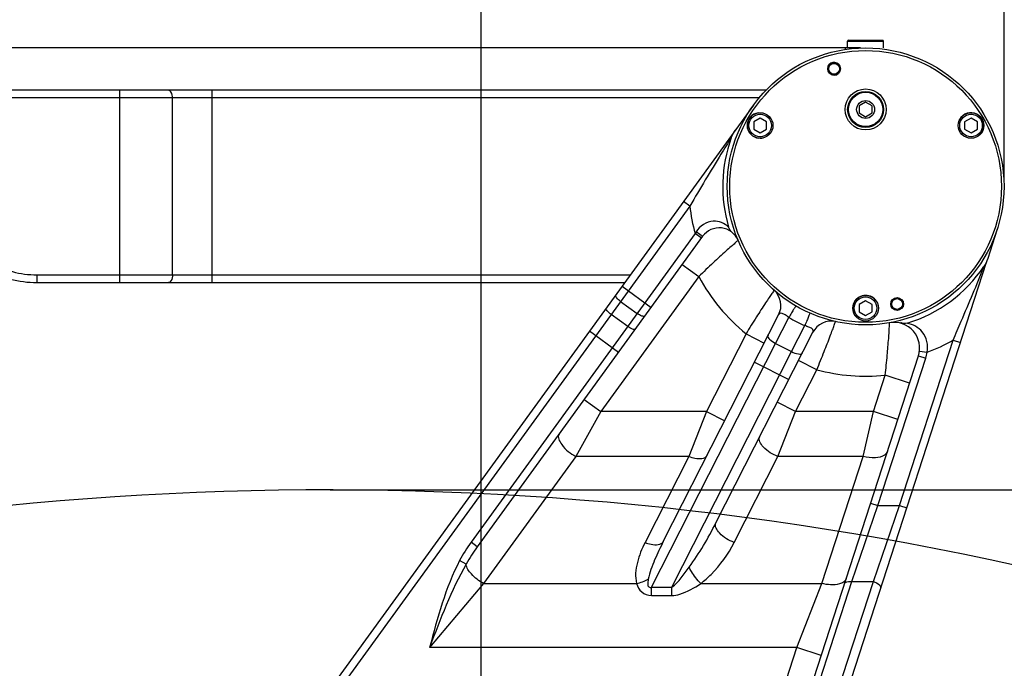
# Model space of a CAD drawing. Header units: millimetres. Extents: x 0 to 11890, y 0 to 8410.
# Tile 185 of 190: x 7614 to 7998, y 6973 to 7226. Entities that reach past the tile are written whole.
import ezdxf

# ---------------------------------------------------------------- set-up
doc = ezdxf.new("R2010")
doc.units = ezdxf.units.MM
doc.header["$LTSCALE"] = 653.95
doc.layers.get('0').update_dxf_attribs({"linetype": 'CONTINUOUS'})
for name, color, linetype in [('304103000081DXF_CONTINUOUS_LINE', 7, 'CONTINUOUS'), ('304103000093DXF_CONTINUOUS_LINE', 7, 'CONTINUOUS'), ('304104000425DXF_CONTINUOUS_LINE', 7, 'CONTINUOUS'), ('501023000058DXF_CONTINUOUS_LINE', 7, 'CONTINUOUS'), ('604006000006DXF_CONTINUOUS_LINE', 7, 'CONTINUOUS'), ('604007000001DXF_CONTINUOUS_LINE', 7, 'CONTINUOUS'), ('626001000001DXF_CONTINUOUS_LINE', 7, 'CONTINUOUS'), ('R180-1-YUNDONGFANWDXF_DIMENSION', 7, 'CONTINUOUS')]:
    doc.layers.add(name, color=color, linetype=linetype)
doc.styles.get("Standard").update_dxf_attribs({"font": 'txt', "width": 0.7})
doc.dimstyles.new('DIMSTYLE_1', dxfattribs={"dimtxt": 100, "dimasz": 60, "dimexe": 5, "dimexo": 0.2, "dimgap": 2.5, "dimtad": 1, "dimdsep": 46, "dimtxsty": 'Standard', "dimblk": '_FILLED', "dimblk1": '_FILLED', "dimblk2": '_FILLED', "dimcen": 0.09, "dimclrt": 5, "dimazin": 2, "dimtp": 0.01, "dimtm": 0.01, "dimtfac": 1, "dimtofl": 0, "dimtmove": 0, "dimatfit": 3, "dimldrblk": '_FILLED', "dimfxl": 0, "dimtolj": 1, "dimarcsym": 0})
doc.dimstyles.new('DIMSTYLE_2', dxfattribs={"dimtxt": 100, "dimasz": 60, "dimexe": 5, "dimexo": 0.2, "dimgap": 2.5, "dimtad": 1, "dimdec": 1, "dimdsep": 46, "dimtxsty": 'Standard', "dimblk": '_FILLED', "dimblk1": '_FILLED', "dimblk2": '_FILLED', "dimcen": 0.09, "dimclrt": 5, "dimazin": 2, "dimtp": 0.01, "dimtm": 0.01, "dimtfac": 1, "dimtdec": 1, "dimtofl": 0, "dimtmove": 0, "dimatfit": 3, "dimldrblk": '_FILLED', "dimfxl": 0, "dimtolj": 1, "dimarcsym": 0})
doc.dimstyles.new('DIMSTYLE_4', dxfattribs={"dimtxt": 100, "dimasz": 60, "dimexe": 5, "dimexo": 0.2, "dimgap": 2.5, "dimtad": 0, "dimtih": 1, "dimtoh": 1, "dimdec": 1, "dimdsep": 46, "dimtxsty": 'Standard', "dimblk": '_FILLED', "dimblk1": '_FILLED', "dimblk2": '_FILLED', "dimcen": 0.09, "dimclrt": 5, "dimazin": 2, "dimtp": 0.01, "dimtm": 0.01, "dimtfac": 1, "dimtdec": 1, "dimtofl": 0, "dimtmove": 0, "dimatfit": 3, "dimldrblk": '_FILLED', "dimfxl": 0, "dimtolj": 1, "dimarcsym": 0})

# ---------------------------------------------------------------- blocks, each defined once
blk = doc.blocks.new('_FILLED')
at = {"color": 0, "linetype": 'ByBlock'}
blk.add_solid([(0, 0), (-1, 0.1667), (-1, -0.1667)], dxfattribs=at)
blk = doc.blocks.new('*D3')
at = {"layer": 'R180-1-YUNDONGFANWDXF_DIMENSION', "color": 2, "linetype": 'Continuous'}
for p, q in [((7942.19, 7214.56), (4728.59, 7214.56)), ((4778.59, 7214.56), (4778.59, 6042.57)), ((4778.59, 4870.59), (4778.59, 6042.57)), ((5593.98, 4870.59), (4728.59, 4870.59))]:
    blk.add_line(p, q, dxfattribs=at)
at = {"layer": 'R180-1-YUNDONGFANWDXF_DIMENSION', "color": 2, "linetype": 'Continuous', "xscale": 60, "yscale": 60, "zscale": 60}
for p, rotation in [((4778.59, 7214.56), 90), ((4778.59, 4870.59), 270)]:
    blk.add_blockref('_FILLED', p, dxfattribs=dict(at, rotation=rotation))
blk = doc.blocks.new('*D5')
at = {"layer": 'R180-1-YUNDONGFANWDXF_DIMENSION', "color": 2, "linetype": 'Continuous'}
for p, q in [((7544.19, 6876.09), (7544.19, 7417.22)), ((7794.19, 6793.12), (7794.19, 7417.22)), ((7544.19, 7367.22), (7669.19, 7367.22)), ((7794.19, 7367.22), (7669.19, 7367.22))]:
    blk.add_line(p, q, dxfattribs=at)
at = {"layer": 'R180-1-YUNDONGFANWDXF_DIMENSION', "color": 2, "linetype": 'Continuous', "xscale": 60, "yscale": 60, "zscale": 60, "rotation": 180}
blk.add_blockref('_FILLED', (7544.19, 7367.22), dxfattribs=at)
at = {"layer": 'R180-1-YUNDONGFANWDXF_DIMENSION', "color": 2, "linetype": 'Continuous', "xscale": 60, "yscale": 60, "zscale": 60}
blk.add_blockref('_FILLED', (7794.19, 7367.22), dxfattribs=at)
blk = doc.blocks.new('*D7')
at = {"layer": 'R180-1-YUNDONGFANWDXF_DIMENSION', "color": 2, "linetype": 'Continuous'}
for p, q in [((7998.19, 7162.56), (7998.19, 7587.77)), ((5880.19, 7537.77), (6939.19, 7537.77)), ((7998.19, 7537.77), (6939.19, 7537.77))]:
    blk.add_line(p, q, dxfattribs=at)
at = {"layer": 'R180-1-YUNDONGFANWDXF_DIMENSION', "color": 2, "linetype": 'Continuous', "xscale": 60, "yscale": 60, "zscale": 60, "rotation": 180}
blk.add_blockref('_FILLED', (5880.19, 7537.77), dxfattribs=at)
at = {"layer": 'R180-1-YUNDONGFANWDXF_DIMENSION', "color": 2, "linetype": 'Continuous', "xscale": 60, "yscale": 60, "zscale": 60}
blk.add_blockref('_FILLED', (7998.19, 7537.77), dxfattribs=at)
blk = doc.blocks.new('*D23')
at = {"layer": 'R180-1-YUNDONGFANWDXF_DIMENSION', "color": 2, "linetype": 'Continuous'}
blk.add_line((7735.29, 7042.16), (9296.08, 7042.16), dxfattribs=at)

msp = doc.modelspace()

# ---------------------------------------------------------------- linework, layer by layer
at = {"color": 7, "linetype": 'Continuous'}
msp.add_arc((7733.292, 5792.157), 1250, 9, 135, dxfattribs=at)
at = {"layer": '304103000081DXF_CONTINUOUS_LINE', "color": 7, "linetype": 'Continuous'}
for p, q in [((7900.494, 7192.283), (7670.29, 6875.189)), ((7880.626, 7141.086), (7792.71, 7019.987)), ((7995.556, 7143.891), (7991.82, 7132.377)), ((7921.632, 6916.091), (7991.368, 7130.985)), ((7865.267, 7022.05), (7910.275, 7110.463)), ((7885.794, 7029.308), (7923.643, 7103.658)), ((7906.913, 6916.091), (7964.79, 7094.44))]:
    msp.add_line(p, q, dxfattribs=at)
at = {"layer": '304103000081DXF_CONTINUOUS_LINE', "color": 9, "linetype": 'Continuous'}
for p, q in [((7875.618, 7152.911), (7672.902, 6873.681)), ((7875.618, 7152.911), (7873.19, 7154.673)), ((7877.693, 7142.152), (7790.283, 7021.749)), ((7878.09, 7142.819), (7877.693, 7142.152)), ((7880.121, 7140.39), (7877.693, 7142.152)), ((7872.624, 7130.064), (7879.098, 7125.364)), ((7879.098, 7125.364), (7840.902, 7072.751)), ((7849.174, 7121.593), (7860.503, 7113.368)), ((7848.588, 7115.679), (7855.062, 7110.979)), ((7851.372, 7105.896), (7844.898, 7110.596)), ((7909.089, 7099.315), (7914.232, 7109.421)), ((7915.327, 7096.14), (7920.471, 7106.245)), ((7847.771, 7095.83), (7836.442, 7104.055)), ((7897.553, 7103.107), (7882.101, 7072.752)), ((7897.553, 7103.107), (7904.683, 7099.477)), ((7860.695, 7004.252), (7909.089, 7099.315)), ((7909.089, 7099.315), (7915.327, 7096.14)), ((7957.431, 7036.126), (7978.357, 7100.61)), ((7978.357, 7100.61), (7981.21, 7099.684)), ((7868.55, 7004.252), (7915.327, 7096.14)), ((7965.195, 7096.244), (7968.171, 7095.859)), ((7900.869, 7091.986), (7914.237, 7085.181)), ((7925.18, 7089.043), (7918.05, 7092.672)), ((7949.02, 7036.126), (7967.643, 7093.514)), ((7964.79, 7094.44), (7967.643, 7093.514)), ((7916.886, 7072.752), (7925.18, 7089.043)), ((7947.239, 7072.753), (7951.848, 7086.956)), ((7961.359, 7083.869), (7951.848, 7086.956)), ((7834.428, 7077.451), (7840.902, 7072.751)), ((7916.886, 7072.751), (7909.756, 7076.38)), ((7840.902, 7072.751), (7831.101, 7055.251)), ((7882.101, 7072.752), (7840.902, 7072.751)), ((7882.101, 7072.752), (7875.227, 7055.25)), ((7882.1, 7072.751), (7889.23, 7069.122)), ((7910.013, 7055.25), (7916.886, 7072.752)), ((7947.239, 7072.753), (7916.886, 7072.752)), ((7943.182, 7055.251), (7947.238, 7072.753)), ((7956.75, 7069.664), (7947.238, 7072.751)), ((7831.101, 7055.251), (7795.124, 7005.694)), ((7875.227, 7055.25), (7831.101, 7055.251)), ((7875.227, 7055.25), (7858.138, 7021.679)), ((7892.923, 7021.679), (7910.013, 7055.25)), ((7943.182, 7055.251), (7910.013, 7055.25)), ((7927.1, 7005.695), (7943.182, 7055.251)), ((7946.166, 7037.05), (7949.02, 7036.124)), ((7938.798, 7006.41), (7949.02, 7036.126)), ((7947.209, 7006.41), (7957.431, 7036.126)), ((7949.02, 7036.126), (7957.431, 7036.126)), ((7957.43, 7036.124), (7960.284, 7035.198)), ((7792.71, 7019.987), (7790.283, 7021.749)), ((7788.354, 7013.252), (7785.816, 7014.586)), ((7909.488, 6916.091), (7938.798, 7006.41)), ((7917.899, 6916.091), (7947.209, 7006.41)), ((7938.798, 7006.41), (7947.209, 7006.41)), ((7795.124, 7005.694), (7774.069, 6980.692)), ((7795.124, 7005.694), (7854.86, 7005.692)), ((7860.695, 7001.002), (7860.695, 7004.252)), ((7860.695, 7004.252), (7868.55, 7004.252)), ((7868.55, 7001.002), (7868.55, 7004.252)), ((7879.925, 7005.693), (7927.1, 7005.695)), ((7917.363, 6980.691), (7927.1, 7005.695)), ((7860.695, 7001.002), (7868.55, 7001.002)), ((7917.363, 6980.691), (7774.07, 6980.692)), ((7896.4, 6916.091), (7917.363, 6980.691)), ((7926.876, 6977.607), (7917.364, 6980.693))]:
    msp.add_line(p, q, dxfattribs=at)
at = {"layer": '304103000081DXF_CONTINUOUS_LINE', "color": 7, "linetype": 'Continuous'}
for centre, radius, start, end in [((7944.193, 7160.559), 55.734, 160.11465, 196.51548), ((7887.1, 7136.385), 8, 22.94809, 144.01425), ((7944.193, 7160.559), 55.734, 286.91291, 325.92762), ((7903.146, 7114.092), 8, 333.02227, 48.54384), ((7930.772, 7100.029), 8, 77.49915, 153.01972), ((7955.278, 7097.526), 10, 342.02104, 99.97423)]:
    msp.add_arc(centre, radius, start, end, dxfattribs=at)
at = {"layer": '304103000081DXF_CONTINUOUS_LINE', "color": 9, "linetype": 'Continuous'}
for centre, radius, start, end in [((7944.193, 7160.559), 69, 186.36376, 195.4717), ((7944.193, 7160.559), 74, 208.39902, 230.93037), ((7945.457, 7163.042), 62.05, 239.78738, 246.2544), ((7944.193, 7160.559), 69, 290.33484, 299.6784), ((7955.278, 7097.526), 13, 342.02104, 352.63316), ((7944.193, 7160.559), 74, 255.11172, 275.93758)]:
    msp.add_arc(centre, radius, start, end, dxfattribs=at)
for points, knots in [([(7891.782, 7179.516), (7890.426, 7177.41), (7884.907, 7168.621), (7879.655, 7159.669), (7875.618, 7152.911)], [0, 0, 0, 0, 0.2414045, 1, 1, 1, 1]), ([(7890.759, 7144.715), (7889.14, 7146.103), (7884.265, 7148.334), (7879.435, 7145.08), (7878.09, 7142.819)], [0, 0, 0, 0, 0.4475943, 1, 1, 1, 1]), ([(7880.416, 7141.196), (7880.284, 7141.278), (7879.497, 7141.803), (7878.729, 7142.354), (7878.09, 7142.819)], [0, 0, 0, 0, 0.164385, 1, 1, 1, 1]), ([(7880.626, 7141.085), (7880.614, 7141.068), (7880.52, 7141.15), (7880.465, 7141.165), (7880.416, 7141.196)], [0, 0, 0, 0, 0.2600329, 1, 1, 1, 1]), ([(7894.466, 7139.504), (7894.438, 7139.367), (7893.829, 7139.12), (7893.086, 7138.222), (7891.515, 7136.994), (7888.729, 7134.444), (7884.462, 7130.575), (7880.964, 7127.195), (7879.098, 7125.364)], [0, 0, 0, 0, 0.0201221, 0.0793623, 0.1745639, 0.3010095, 0.6244758, 1, 1, 1, 1]), ([(7978.357, 7100.61), (7979.41, 7103.078), (7983.5, 7112.615), (7987.579, 7122.16), (7990.359, 7129.335)], [0, 0, 0, 0, 0.258562, 1, 1, 1, 1]), ([(7848.588, 7115.679), (7848.01, 7116.098), (7847.269, 7116.704), (7846.54, 7117.964), (7846.763, 7118.271)], [0, 0, 0, 0, 0.6528019, 1, 1, 1, 1]), ([(7908.442, 7120.088), (7908.333, 7119.584), (7907.423, 7118.752), (7906.47, 7117.041), (7904.402, 7114.022), (7901.434, 7109.302), (7898.902, 7105.287), (7897.553, 7103.107)], [0, 0, 0, 0, 0.0767333, 0.1696872, 0.2944713, 0.6187385, 1, 1, 1, 1]), ([(7917.017, 7113.895), (7916.91, 7113.958), (7916.68, 7113.197), (7916.083, 7112.646), (7915.254, 7111.073), (7914.596, 7110.033), (7914.233, 7109.42)], [0, 0, 0, 0, 0.070902, 0.2754224, 0.5949702, 1, 1, 1, 1]), ([(7844.898, 7110.596), (7844.32, 7111.015), (7843.579, 7111.621), (7842.85, 7112.881), (7843.073, 7113.188)], [0, 0, 0, 0, 0.6528019, 1, 1, 1, 1]), ([(7858.092, 7110.047), (7857.869, 7109.739), (7856.445, 7110.043), (7855.64, 7110.559), (7855.062, 7110.979)], [0, 0, 0, 0, 0.3471981, 1, 1, 1, 1]), ([(7914.232, 7109.421), (7913.772, 7109.763), (7912.93, 7110.35), (7911.833, 7111.051), (7910.756, 7111.142), (7910.386, 7110.682), (7910.275, 7110.463)], [0, 0, 0, 0, 0.3703249, 0.6614295, 0.8414708, 1, 1, 1, 1]), ([(7922.451, 7111.129), (7922.565, 7111.079), (7922.085, 7110.446), (7921.99, 7109.639), (7921.206, 7108.043), (7920.753, 7106.899), (7920.471, 7106.245)], [0, 0, 0, 0, 0.0709086, 0.2754312, 0.5949764, 1, 1, 1, 1]), ([(7923.643, 7103.658), (7923.754, 7103.877), (7923.909, 7104.447), (7923.2, 7105.263), (7921.989, 7105.739), (7921.018, 7106.074), (7920.471, 7106.245)], [0, 0, 0, 0, 0.1584584, 0.3385195, 0.6296383, 1, 1, 1, 1]), ([(7925.18, 7089.043), (7926.149, 7091.417), (7927.906, 7095.827), (7929.975, 7101.003), (7931.2, 7104.452), (7932.023, 7106.229), (7932.16, 7107.454), (7932.504, 7107.839)], [0, 0, 0, 0, 0.3812615, 0.7055287, 0.8303128, 0.9232667, 1, 1, 1, 1]), ([(7951.848, 7086.956), (7952.144, 7089.526), (7952.655, 7094.296), (7953.08, 7099.951), (7953.379, 7103.633), (7953.383, 7105.568), (7953.632, 7106.662), (7953.456, 7107.275), (7953.546, 7107.375)], [0, 0, 0, 0, 0.378724, 0.702747, 0.8282796, 0.9221907, 0.9803157, 1, 1, 1, 1]), ([(7968.171, 7095.859), (7968.733, 7098.528), (7967.449, 7104.264), (7962.605, 7106.708), (7960.406, 7107.236)], [0, 0, 0, 0, 0.5466673, 1, 1, 1, 1]), ([(7854.402, 7104.964), (7854.179, 7104.656), (7852.755, 7104.96), (7851.949, 7105.476), (7851.372, 7105.896)], [0, 0, 0, 0, 0.3471981, 1, 1, 1, 1]), ([(7906.145, 7102.349), (7905.915, 7101.898), (7907.138, 7100.391), (7908.24, 7099.747), (7909.089, 7099.315)], [0, 0, 0, 0, 0.3471981, 1, 1, 1, 1]), ([(7915.327, 7096.14), (7916.175, 7095.708), (7917.344, 7095.196), (7919.282, 7095.093), (7919.512, 7095.544)], [0, 0, 0, 0, 0.6528019, 1, 1, 1, 1]), ([(7824.628, 7063.951), (7823.798, 7062.808), (7826.215, 7058.373), (7829.016, 7056.386), (7831.101, 7055.251)], [0, 0, 0, 0, 0.373009, 1, 1, 1, 1]), ([(7910.013, 7055.251), (7907.888, 7056.062), (7904.838, 7057.634), (7902.254, 7061.642), (7902.884, 7062.88)], [0, 0, 0, 0, 0.6208026, 1, 1, 1, 1]), ([(7952.693, 7057.164), (7952.51, 7056.6), (7951.19, 7055.141), (7947.611, 7054.523), (7944.769, 7054.865), (7943.182, 7055.251)], [0, 0, 0, 0, 0.1718802, 0.5267667, 1, 1, 1, 1]), ([(7875.228, 7055.251), (7876.009, 7054.953), (7878.175, 7054.265), (7881.626, 7054.184), (7882.357, 7055.622)], [0, 0, 0, 0, 0.3414592, 1, 1, 1, 1]), ([(7892.923, 7021.679), (7890.798, 7022.491), (7887.748, 7024.063), (7885.164, 7028.07), (7885.794, 7029.308)], [0, 0, 0, 0, 0.6208028, 1, 1, 1, 1]), ([(7858.138, 7021.679), (7856.874, 7019.195), (7854.819, 7014.098), (7854.14, 7008.323), (7854.86, 7005.692)], [0, 0, 0, 0, 0.5053346, 1, 1, 1, 1]), ([(7858.138, 7021.679), (7858.919, 7021.381), (7861.085, 7020.693), (7864.535, 7020.613), (7865.267, 7022.05)], [0, 0, 0, 0, 0.3414592, 1, 1, 1, 1]), ([(7865.267, 7022.05), (7864.066, 7019.691), (7861.847, 7014.922), (7859.879, 7009.962), (7859.416, 7007.374)], [0, 0, 0, 0, 0.5016714, 1, 1, 1, 1]), ([(7879.925, 7005.693), (7881.322, 7006.777), (7886.46, 7011.397), (7890.596, 7017.107), (7892.923, 7021.679)], [0, 0, 0, 0, 0.2562722, 1, 1, 1, 1]), ([(7795.123, 7005.693), (7793.371, 7006.648), (7790.683, 7008.741), (7788.431, 7011.794), (7788.354, 7013.252)], [0, 0, 0, 0, 0.5775397, 1, 1, 1, 1]), ([(7868.55, 7004.252), (7870.049, 7005.108), (7872.243, 7007.942), (7874.358, 7010.615), (7875.369, 7012.013)], [0, 0, 0, 0, 0.5001896, 1, 1, 1, 1]), ([(7879.926, 7005.693), (7878.491, 7007.08), (7876.854, 7009.16), (7875.622, 7011.458), (7875.369, 7012.013)], [0, 0, 0, 0, 0.7660279, 1, 1, 1, 1]), ([(7859.416, 7007.374), (7859.354, 7007.033), (7859.312, 7006.315), (7859.072, 7005.302), (7859.438, 7004.127), (7860.372, 7004.066), (7860.695, 7004.252)], [0, 0, 0, 0, 0.2438294, 0.5025063, 0.7377161, 1, 1, 1, 1]), ([(7935.506, 7006.211), (7935.047, 7005.895), (7932.355, 7004.801), (7929.329, 7005.151), (7927.099, 7005.693)], [0, 0, 0, 0, 0.1956143, 1, 1, 1, 1]), ([(7935.945, 7005.554), (7936.008, 7005.749), (7936.687, 7006.627), (7937.974, 7006.584), (7938.799, 7006.411)], [0, 0, 0, 0, 0.1949214, 1, 1, 1, 1]), ([(7947.209, 7006.411), (7947.635, 7006.322), (7948.863, 7005.946), (7950.351, 7004.59), (7950.063, 7003.702)], [0, 0, 0, 0, 0.3181341, 1, 1, 1, 1]), ([(7854.86, 7005.692), (7855.244, 7004.469), (7856.52, 7001.941), (7859.328, 7001.003), (7860.695, 7001.002)], [0, 0, 0, 0, 0.4836465, 1, 1, 1, 1]), ([(7868.55, 7001.002), (7869.604, 7001.001), (7873.723, 7001.835), (7877.362, 7003.978), (7879.926, 7005.693)], [0, 0, 0, 0, 0.2546976, 1, 1, 1, 1])]:
    msp.add_open_spline(points, degree=3, knots=knots, dxfattribs=at)
at = {"layer": '304103000081DXF_CONTINUOUS_LINE', "color": 7, "linetype": 'Continuous'}
for points in [[(7891.782, 7179.516), (7892.165, 7180.574), (7892.722, 7181.577), (7893.383, 7182.488)], [(7892.269, 7142.491), (7891.585, 7143.07), (7891.013, 7143.856), (7890.759, 7144.715)], [(7991.82, 7132.377), (7991.472, 7131.307), (7990.989, 7130.267), (7990.359, 7129.335)], [(7960.407, 7107.236), (7959.628, 7106.999), (7958.565, 7106.904), (7957.976, 7107.466)]]:
    msp.add_open_spline(points, degree=3, dxfattribs=at)
at = {"layer": '304103000081DXF_CONTINUOUS_LINE', "color": 9, "linetype": 'Continuous'}
for points in [[(7875.369, 7012.013), (7879.317, 7017.465), (7882.74, 7023.31), (7885.794, 7029.308)], [(7790.283, 7021.749), (7788.63, 7019.472), (7787.125, 7017.077), (7785.816, 7014.586)], [(7792.71, 7019.987), (7791.14, 7017.823), (7789.677, 7015.575), (7788.354, 7013.252)], [(7785.816, 7014.586), (7780.252, 7004.002), (7777.216, 6992.228), (7774.07, 6980.692)], [(7788.354, 7013.252), (7782.478, 7002.96), (7778.345, 6991.747), (7774.07, 6980.693)], [(7854.86, 7005.693), (7856.446, 7006.015), (7858.012, 7006.569), (7859.416, 7007.374)], [(7936.611, 7007.607), (7936.428, 7007.042), (7935.995, 7006.547), (7935.506, 7006.211)]]:
    msp.add_open_spline(points, degree=3, dxfattribs=at)
at = {"layer": '304103000093DXF_CONTINUOUS_LINE', "color": 7, "linetype": 'Continuous'}
for p, q in [((7905.405, 7198.059), (6552.982, 7198.059)), ((7620.911, 7123.059), (7850.239, 7123.059))]:
    msp.add_line(p, q, dxfattribs=at)
at = {"layer": '304103000093DXF_CONTINUOUS_LINE', "color": 9, "linetype": 'Continuous'}
for p, q in [((7902.973, 7195.059), (6569.428, 7195.059)), ((7653.221, 7123.059), (7653.221, 7198.059)), ((7673.824, 7126.059), (7673.824, 7195.059)), ((7689.276, 7123.059), (7689.276, 7198.059)), ((7620.911, 7126.059), (7620.911, 7123.059)), ((7620.911, 7126.059), (7852.417, 7126.059))]:
    msp.add_line(p, q, dxfattribs=at)
msp.add_arc((7620.911, 7163.059), 37, 240, 270, dxfattribs=at)
at = {"layer": '304103000093DXF_CONTINUOUS_LINE', "color": 7, "linetype": 'Continuous'}
msp.add_arc((7620.911, 7163.059), 40, 240, 270, dxfattribs=at)
at = {"layer": '304103000093DXF_CONTINUOUS_LINE', "color": 9, "linetype": 'Continuous'}
for points in [[(7673.824, 7195.059), (7673.824, 7195.44), (7673.741, 7196.519), (7673.06, 7198.059), (7672.278, 7198.059)], [(7673.824, 7126.059), (7673.824, 7125.677), (7673.741, 7124.599), (7673.06, 7123.059), (7672.278, 7123.059)]]:
    msp.add_open_spline(points, degree=3, knots=[0, 0, 0, 0, 0.3278832, 1, 1, 1, 1], dxfattribs=at)
at = {"layer": '304104000425DXF_CONTINUOUS_LINE', "color": 7, "linetype": 'Continuous'}
for centre, radius in [((7944.193, 7160.559), 54), ((7944.193, 7160.559), 53), ((7931.899, 7206.44), 2.5), ((7931.899, 7206.44), 2.1), ((7956.487, 7114.677), 2.5), ((7956.487, 7114.677), 2.1)]:
    msp.add_circle(centre, radius, dxfattribs=at)
at = {"layer": '304104000425DXF_CONTINUOUS_LINE', "color": 2, "linetype": 'Continuous'}
msp.add_arc((7931.899, 7206.44), 2.5, 255, 195, dxfattribs=at)
at = {"layer": '501023000058DXF_CONTINUOUS_LINE', "color": 7, "linetype": 'Continuous'}
for p, q in [((7903.057, 7187.196), (7900.557, 7185.752)), ((7905.557, 7185.752), (7903.057, 7187.196)), ((7985.329, 7187.196), (7982.829, 7185.752)), ((7987.829, 7185.752), (7985.329, 7187.196)), ((7900.557, 7185.752), (7900.557, 7182.866)), ((7905.557, 7182.866), (7905.557, 7185.752)), ((7982.829, 7185.752), (7982.829, 7182.866)), ((7987.829, 7182.866), (7987.829, 7185.752)), ((7900.557, 7182.866), (7903.057, 7181.422)), ((7903.057, 7181.422), (7905.557, 7182.866)), ((7982.829, 7182.866), (7985.329, 7181.422)), ((7985.329, 7181.422), (7987.829, 7182.866)), ((7944.193, 7115.946), (7941.693, 7114.502)), ((7941.693, 7114.502), (7941.693, 7111.616)), ((7946.693, 7114.502), (7944.193, 7115.946)), ((7946.693, 7111.616), (7946.693, 7114.502)), ((7941.693, 7111.616), (7944.193, 7110.172)), ((7944.193, 7110.172), (7946.693, 7111.616))]:
    msp.add_line(p, q, dxfattribs=at)
for centre in [(7903.057, 7184.309), (7985.329, 7184.309), (7944.193, 7113.059)]:
    msp.add_circle(centre, 5, dxfattribs=at)
at = {"layer": '501023000058DXF_CONTINUOUS_LINE', "color": 9, "linetype": 'Continuous'}
for centre in [(7903.057, 7184.309), (7985.329, 7184.309), (7944.193, 7113.059)]:
    msp.add_circle(centre, 4.4, dxfattribs=at)
at = {"layer": '604006000006DXF_CONTINUOUS_LINE', "color": 7, "linetype": 'Continuous'}
for centre, start, end in [((7903.057, 7184.309), 98.22961, 264.65167), ((7985.329, 7184.309), 321.77039, 141.77039), ((7903.057, 7184.309), 270, 278.22961), ((7944.193, 7113.059), 38.22961, 218.22961)]:
    msp.add_arc(centre, 5, start, end, dxfattribs=at)
at = {"layer": '604007000001DXF_CONTINUOUS_LINE', "color": 7, "linetype": 'Continuous'}
msp.add_line((7936.193, 7214.559), (7936.193, 7213.92), dxfattribs=at)
msp.add_circle((7944.193, 7190.559), 8, dxfattribs=at)
at = {"layer": '626001000001DXF_CONTINUOUS_LINE', "color": 7, "linetype": 'Continuous'}
for p, q in [((7937.493, 7217.559), (7950.893, 7217.559)), ((7937.193, 7214.559), (7937.193, 7217.259)), ((7951.193, 7214.559), (7951.193, 7217.259)), ((7944.193, 7193.409), (7941.693, 7191.927)), ((7941.693, 7191.927), (7941.693, 7189.19)), ((7946.693, 7191.927), (7944.193, 7193.409)), ((7946.693, 7189.19), (7946.693, 7191.927)), ((7941.693, 7189.19), (7944.193, 7187.709)), ((7944.193, 7187.709), (7946.693, 7189.19))]:
    msp.add_line(p, q, dxfattribs=at)
at = {"layer": '626001000001DXF_CONTINUOUS_LINE', "color": 9, "linetype": 'Continuous'}
msp.add_line((7937.193, 7217.259), (7951.193, 7217.259), dxfattribs=at)
at = {"layer": '626001000001DXF_CONTINUOUS_LINE', "color": 7, "linetype": 'Continuous'}
for radius in [7, 3.5]:
    msp.add_circle((7944.193, 7190.559), radius, dxfattribs=at)
at = {"layer": '626001000001DXF_CONTINUOUS_LINE', "color": 9, "linetype": 'Continuous'}
msp.add_circle((7944.193, 7190.559), 6.7, dxfattribs=at)
at = {"layer": '626001000001DXF_CONTINUOUS_LINE', "color": 7, "linetype": 'Continuous'}
for centre, start, end in [((7937.493, 7217.259), 90, 180), ((7950.893, 7217.259), 0, 90)]:
    msp.add_arc(centre, 0.3, start, end, dxfattribs=at)

# ---------------------------------------------------------------- dimensions: what is measured, and where the dimension line sits
at = {"layer": 'R180-1-YUNDONGFANWDXF_DIMENSION', "color": 2, "linetype": 'Continuous'}
dim = msp.add_linear_dim(base=(7998.193, 7537.768), p1=(5880.193, 7924.525), p2=(7998.193, 7162.359), dimstyle='DIMSTYLE_1', dxfattribs=at)
dim.commit()
dim.dimension.update_dxf_attribs({"geometry": '*D7', "text_midpoint": (6799.193, 7537.768), "dimtype": 160})
for base, p1, p2, angle, dimstyle, picture, middle in [((7544.193, 7367.217), (7794.193, 6792.916), (7544.193, 6875.891), 180, 'DIMSTYLE_1', '*D5', (7564.193, 7367.217)), ((4778.591, 7214.559), (5594.177, 4870.591), (7942.393, 7214.559), 90, 'DIMSTYLE_2', '*D3', (4778.591, 5902.575))]:
    dim = msp.add_linear_dim(base=base, p1=p1, p2=p2, angle=angle, dimstyle=dimstyle, dxfattribs=at)
    dim.commit()
    dim.dimension.update_dxf_attribs({"geometry": picture, "text_midpoint": middle, "dimtype": 160})
dim = msp.add_ordinate_dim(feature_location=(7735.292, 7042.157), offset=(1560.787, 0), dtype=0, origin=(6219.335, 4870.591), dimstyle='DIMSTYLE_4', override={"dimgap": 24.999939, "dimtad": 1, "dimtih": 0, "dimtoh": 0}, dxfattribs=at)
dim.commit()
dim.dimension.update_dxf_attribs({"geometry": '*D23', "text_midpoint": (9346.079, 7067.157)})

doc.saveas('drawing.dxf')
